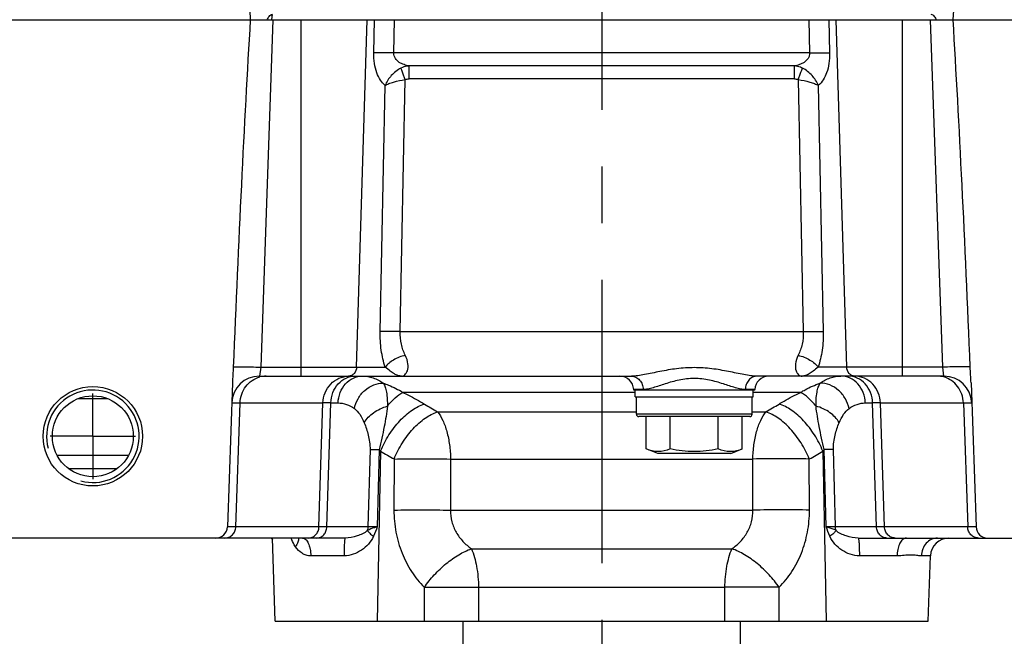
# Model space of a CAD drawing. Header units: millimetres. Extents: x 0 to 594, y 0 to 420.
# Tile 47 of 51: x 314 to 356, y 325 to 352. Entities that reach past the tile are written whole.
import ezdxf

# ---------------------------------------------------------------- set-up
doc = ezdxf.new("R2010")
doc.units = ezdxf.units.MM
doc.header["$LTSCALE"] = 32.67
doc.linetypes.add('CENTER', pattern=[0.6, 0.375, -0.075, 0.075, -0.075])
doc.layers.get('0').update_dxf_attribs({"linetype": 'CONTINUOUS'})
doc.layers.add('3_ALL_AXES', color=7, linetype='CONTINUOUS')
doc.layers.add('LAY0001', color=7, linetype='CONTINUOUS')

msp = doc.modelspace()

# ---------------------------------------------------------------- linework, layer by layer
at = {"color": 7, "linetype": 'CONTINUOUS'}
for p, q in [((305.808, 352.092), (371.99, 352.092)), ((322.824, 336.405), (322.607, 330.175)), ((323.993, 336.692), (340.08, 336.692)), ((353.587, 336.692), (345.5, 336.692)), ((354.756, 336.405), (354.973, 330.175)), ((340.29, 335.042), (340.29, 335.792)), ((345.29, 335.042), (345.29, 335.792)), ((345.19, 334.942), (340.39, 334.942)), ((315.741, 332.692), (317.839, 332.692)), ((327.699, 329.692), (312.384, 329.692)), ((349.881, 329.692), (371.99, 329.692)), ((332.79, 326.092), (332.79, 324.792)), ((344.79, 324.792), (344.79, 326.092))]:
    msp.add_line(p, q, dxfattribs=at)
at = {"color": 9, "linetype": 'CONTINUOUS'}
for p, q in [((324.572, 352.092), (324.047, 337.078)), ((324.531, 352.092), (324.531, 352.101)), ((324.531, 352.092), (324.531, 352.101)), ((325.79, 336.692), (325.79, 352.092)), ((328.194, 337.078), (328.648, 352.092)), ((328.936, 350.671), (328.964, 352.092)), ((329.801, 350.671), (329.83, 352.092)), ((347.75, 352.092), (347.779, 350.671)), ((348.616, 352.092), (348.644, 350.671)), ((349.386, 337.078), (348.932, 352.092)), ((351.79, 336.692), (351.79, 352.092)), ((353.533, 337.078), (353.009, 352.092)), ((353.049, 352.105), (353.049, 352.092)), ((347.779, 350.671), (329.801, 350.671)), ((347.118, 350.107), (330.463, 350.107)), ((330.463, 349.542), (330.463, 350.107)), ((347.118, 349.542), (347.118, 350.107)), ((330.077, 338.623), (330.297, 349.514)), ((347.118, 349.542), (330.463, 349.542)), ((347.283, 349.514), (347.503, 338.623)), ((329.212, 338.623), (329.426, 349.266)), ((348.154, 349.266), (348.369, 338.623)), ((330.077, 338.623), (347.503, 338.623)), ((324.047, 337.078), (323.993, 336.692)), ((324.047, 337.078), (329.433, 337.078)), ((353.533, 337.078), (348.147, 337.078)), ((353.587, 336.692), (353.533, 337.078)), ((340.24, 335.99), (330.193, 335.99)), ((340.585, 336.113), (340.172, 336.113)), ((345.408, 336.113), (344.995, 336.113)), ((347.387, 335.99), (345.34, 335.99)), ((316.166, 335.727), (317.414, 335.727)), ((322.794, 335.534), (322.8, 335.535)), ((322.8, 335.535), (322.817, 335.535)), ((322.8, 335.535), (322.817, 335.535)), ((322.817, 335.535), (323.156, 335.534)), ((322.885, 335.535), (322.998, 335.535)), ((322.969, 330.175), (323.156, 335.534)), ((322.998, 335.535), (323.156, 335.534)), ((323.156, 335.534), (326.738, 335.534)), ((326.566, 330.175), (326.738, 335.534)), ((326.907, 330.175), (327.078, 335.534)), ((327.078, 335.534), (327.394, 335.534)), ((350.186, 335.534), (350.502, 335.534)), ((350.674, 330.175), (350.502, 335.534)), ((350.842, 335.534), (354.424, 335.534)), ((351.014, 330.175), (350.842, 335.534)), ((354.424, 335.534), (354.581, 335.535)), ((354.424, 335.534), (354.763, 335.535)), ((354.424, 335.534), (354.612, 330.175)), ((354.763, 335.535), (354.786, 335.534)), ((331.69, 335.144), (340.29, 335.144)), ((345.29, 335.042), (340.29, 335.042)), ((345.29, 335.144), (345.89, 335.144)), ((328.773, 333.514), (328.684, 330.175)), ((329.169, 333.514), (329.087, 330.175)), ((348.493, 330.175), (348.412, 333.514)), ((348.896, 330.175), (348.807, 333.514)), ((315.245, 333.271), (318.335, 333.271)), ((329.815, 333.109), (329.808, 330.898)), ((332.254, 333.109), (332.253, 330.898)), ((332.254, 333.109), (345.326, 333.109)), ((345.327, 330.898), (345.326, 333.109)), ((347.772, 330.898), (347.765, 333.109)), ((332.253, 330.898), (345.327, 330.898)), ((328.684, 330.175), (322.607, 330.175)), ((322.843, 330.175), (322.708, 330.175)), ((322.969, 330.175), (322.843, 330.175)), ((354.973, 330.175), (348.896, 330.175)), ((354.944, 330.175), (354.855, 330.175)), ((354.97, 330.175), (354.944, 330.175)), ((354.973, 330.175), (354.97, 330.175)), ((325.362, 329.687), (325.36, 329.692)), ((325.362, 329.687), (325.36, 329.692)), ((333.158, 329.229), (344.422, 329.229)), ((327.651, 328.92), (326.21, 328.92)), ((351.562, 328.92), (349.929, 328.92)), ((353.003, 328.92), (352.609, 328.92)), ((333.465, 327.561), (344.115, 327.561))]:
    msp.add_line(p, q, dxfattribs=at)
for points in [[(322.817, 335.535), (322.845, 335.535), (322.885, 335.535)], [(354.581, 335.535), (354.694, 335.535), (354.734, 335.535), (354.763, 335.535)], [(354.763, 335.535), (354.78, 335.535), (354.786, 335.534)], [(322.708, 330.175), (322.646, 330.175), (322.625, 330.175), (322.612, 330.175), (322.607, 330.175)], [(354.855, 330.175), (354.753, 330.175), (354.612, 330.175)]]:
    msp.add_lwpolyline(points, dxfattribs=at)
at = {"color": 7, "linetype": 'CONTINUOUS'}
for radius in [2.15, 1.75]:
    msp.add_circle((316.79, 334.092), radius, dxfattribs=at)
for centre, radius, start, end in [((323.993, 335.492), 1.2, 90, 177.8934), ((339.572, 336.092), 0.6, 2, 90), ((346.008, 336.092), 0.6, 90, 178), ((353.587, 335.492), 1.2, 2.4591, 90), ((340.39, 335.042), 0.1, 180, 270), ((345.19, 335.042), 0.1, 270, 360), ((322.107, 330.192), 0.5, 270, 358), ((355.473, 330.192), 0.5, 182, 270), ((326.529, 330.981), 2.4, 212.5005, 214.5814), ((353.802, 328.892), 0.8, 90.4811, 178)]:
    msp.add_arc(centre, radius, start, end, dxfattribs=at)
at = {"color": 9, "linetype": 'CONTINUOUS'}
for centre, radius, start, end in [((324.284, 335.624), 1.069, 90.049, 105.2046), ((353.297, 335.624), 1.069, 74.7954, 89.951), ((326.908, 205.657), 129.878, 89.92495, 90.07505), ((440.026, 515.184), 210.121, 238.78293, 238.96326), ((237.554, 515.184), 210.121, 301.03674, 301.21707), ((350.672, 183.422), 152.112, 89.93592, 90.06408), ((324.862, 329.32), 6.011, 43.4026, 44.2439), ((408.678, 468.761), 156.91, 239.58032, 239.82777), ((268.902, 468.761), 156.91, 300.17223, 300.41968), ((352.718, 329.321), 6.011, 135.7561, 136.5975), ((351.967, 329.477), 0.215, 98.7503, 107.1405), ((351.965, 329.488), 0.205, 90.0294, 98.7124)]:
    msp.add_arc(centre, radius, start, end, dxfattribs=at)
at = {"color": 2, "linetype": 'CONTINUOUS'}
msp.add_arc((316.79, 334.092), 2, 255, 195, dxfattribs=at)
at = {"color": 7, "linetype": 'CONTINUOUS'}
for centre, major_axis, start_param, end_param in [((323.872, 372.159), (-1.201, 34.384), 1.717216, 2.192717), ((353.708, 372.159), (1.201, 34.384), -2.192717, -1.717216), ((323.872, 332.026), (1.201, 34.384), 0.948875, 1.424377), ((353.708, 332.026), (-1.201, 34.384), -1.424377, -0.948875)]:
    msp.add_ellipse(centre, major_axis=major_axis, ratio=0.034878, start_param=start_param, end_param=end_param, dxfattribs=at)
at = {"color": 9, "linetype": 'CONTINUOUS'}
for points, knots in [([(324.324, 352.092), (324.337, 352.12), (324.364, 352.174), (324.413, 352.25), (324.474, 352.318), (324.533, 352.344), (324.563, 352.344)], [0, 0, 0, 0, 0.250517, 0.501136, 0.751615, 1, 1, 1, 1]), ([(324.531, 352.101), (324.532, 352.121), (324.534, 352.159), (324.538, 352.207), (324.542, 352.245), (324.545, 352.273), (324.549, 352.298), (324.554, 352.315), (324.558, 352.327), (324.563, 352.327)], [0, 0, 0, 0, 0.250381, 0.50076, 0.625951, 0.751139, 0.876287, 0.938774, 1, 1, 1, 1]), ([(353.017, 352.344), (353.047, 352.344), (353.106, 352.318), (353.167, 352.25), (353.216, 352.174), (353.243, 352.12), (353.256, 352.092)], [0, 0, 0, 0, 0.248375, 0.498863, 0.749484, 1, 1, 1, 1]), ([(329.426, 349.266), (329.349, 349.328), (329.204, 349.497), (329.048, 349.823), (328.951, 350.225), (328.933, 350.519), (328.936, 350.671)], [0, 0, 0, 0, 0.194152, 0.428002, 0.700941, 1, 1, 1, 1]), ([(329.801, 350.671), (329.635, 350.675), (329.346, 350.678), (329.058, 350.676), (328.936, 350.671)], [0, 0, 0, 0, 0.57722, 1, 1, 1, 1]), ([(330.463, 350.107), (330.388, 350.118), (330.241, 350.153), (330.031, 350.251), (329.882, 350.389), (329.809, 350.54), (329.799, 350.628), (329.801, 350.671)], [0, 0, 0, 0, 0.237037, 0.477477, 0.727554, 0.860931, 1, 1, 1, 1]), ([(347.779, 350.671), (347.781, 350.628), (347.771, 350.54), (347.698, 350.389), (347.549, 350.251), (347.34, 350.153), (347.192, 350.118), (347.118, 350.107)], [0, 0, 0, 0, 0.139032, 0.272405, 0.52249, 0.762949, 1, 1, 1, 1]), ([(347.779, 350.671), (347.945, 350.675), (348.234, 350.678), (348.523, 350.676), (348.644, 350.671)], [0, 0, 0, 0, 0.57722, 1, 1, 1, 1]), ([(348.644, 350.671), (348.647, 350.519), (348.629, 350.224), (348.51, 349.731), (348.323, 349.401), (348.154, 349.266)], [0, 0, 0, 0, 0.300198, 0.574207, 1, 1, 1, 1]), ([(330.112, 350.009), (329.955, 349.931), (329.68, 349.713), (329.488, 349.421), (329.426, 349.266)], [0, 0, 0, 0, 0.513236, 1, 1, 1, 1]), ([(330.463, 350.107), (330.433, 350.104), (330.312, 350.088), (330.195, 350.049), (330.112, 350.009)], [0, 0, 0, 0, 0.24747, 1, 1, 1, 1]), ([(330.297, 349.514), (330.278, 349.566), (330.217, 349.731), (330.157, 349.896), (330.112, 350.009)], [0, 0, 0, 0, 0.311444, 1, 1, 1, 1]), ([(347.468, 350.009), (347.44, 350.022), (347.329, 350.071), (347.208, 350.099), (347.118, 350.107)], [0, 0, 0, 0, 0.253757, 1, 1, 1, 1]), ([(347.283, 349.514), (347.302, 349.566), (347.363, 349.731), (347.423, 349.896), (347.468, 350.009)], [0, 0, 0, 0, 0.311443, 1, 1, 1, 1]), ([(348.154, 349.266), (348.092, 349.421), (347.9, 349.713), (347.625, 349.931), (347.468, 350.009)], [0, 0, 0, 0, 0.486774, 1, 1, 1, 1]), ([(329.426, 349.266), (329.477, 349.295), (329.597, 349.348), (329.885, 349.443), (330.126, 349.491), (330.297, 349.514)], [0, 0, 0, 0, 0.192945, 0.433032, 1, 1, 1, 1]), ([(347.283, 349.514), (347.454, 349.491), (347.695, 349.443), (347.983, 349.348), (348.103, 349.295), (348.154, 349.266)], [0, 0, 0, 0, 0.566957, 0.807047, 1, 1, 1, 1]), ([(329.433, 337.078), (329.353, 337.315), (329.236, 337.827), (329.206, 338.351), (329.212, 338.623)], [0, 0, 0, 0, 0.479301, 1, 1, 1, 1]), ([(330.077, 338.623), (329.911, 338.626), (329.622, 338.629), (329.333, 338.628), (329.212, 338.623)], [0, 0, 0, 0, 0.57722, 1, 1, 1, 1]), ([(330.299, 337.593), (330.222, 337.745), (330.103, 338.083), (330.072, 338.439), (330.077, 338.623)], [0, 0, 0, 0, 0.480784, 1, 1, 1, 1]), ([(347.503, 338.623), (347.509, 338.439), (347.477, 338.083), (347.358, 337.745), (347.281, 337.593)], [0, 0, 0, 0, 0.519199, 1, 1, 1, 1]), ([(347.503, 338.623), (347.67, 338.626), (347.958, 338.629), (348.247, 338.628), (348.369, 338.623)], [0, 0, 0, 0, 0.57722, 1, 1, 1, 1]), ([(348.369, 338.623), (348.374, 338.351), (348.344, 337.827), (348.227, 337.315), (348.147, 337.078)], [0, 0, 0, 0, 0.520685, 1, 1, 1, 1]), ([(330.299, 337.593), (330.12, 337.551), (329.866, 337.451), (329.586, 337.254), (329.476, 337.139), (329.433, 337.078)], [0, 0, 0, 0, 0.537352, 0.784134, 1, 1, 1, 1]), ([(330.13, 336.692), (330.156, 336.692), (330.21, 336.703), (330.284, 336.75), (330.347, 336.827), (330.417, 336.982), (330.432, 337.256), (330.358, 337.477), (330.299, 337.593)], [0, 0, 0, 0, 0.073305, 0.152923, 0.244387, 0.35226, 0.629587, 1, 1, 1, 1]), ([(347.281, 337.593), (347.222, 337.477), (347.149, 337.256), (347.163, 336.982), (347.233, 336.827), (347.296, 336.75), (347.37, 336.703), (347.424, 336.692), (347.45, 336.692)], [0, 0, 0, 0, 0.370406, 0.647741, 0.755617, 0.847081, 0.926698, 1, 1, 1, 1]), ([(347.281, 337.593), (347.46, 337.551), (347.714, 337.451), (347.994, 337.254), (348.104, 337.139), (348.147, 337.078)], [0, 0, 0, 0, 0.537352, 0.784134, 1, 1, 1, 1]), ([(322.861, 337.084), (322.877, 337.087), (322.923, 337.091), (323.008, 337.094), (323.126, 337.096), (323.336, 337.096), (323.647, 337.091), (323.908, 337.083), (324.047, 337.078)], [0, 0, 0, 0, 0.042332, 0.114698, 0.214946, 0.339952, 0.647876, 1, 1, 1, 1]), ([(328.194, 337.078), (328.191, 336.981), (328.137, 336.83), (327.984, 336.714), (327.892, 336.692), (327.848, 336.692)], [0, 0, 0, 0, 0.519335, 0.764608, 1, 1, 1, 1]), ([(330.13, 336.692), (330.08, 336.692), (329.973, 336.71), (329.811, 336.788), (329.632, 336.917), (329.506, 337.021), (329.433, 337.078)], [0, 0, 0, 0, 0.184187, 0.395122, 0.658334, 1, 1, 1, 1]), ([(345.5, 336.692), (345.412, 336.692), (345.223, 336.709), (344.815, 336.778), (344.257, 336.9), (343.543, 337.025), (342.79, 337.076), (342.037, 337.025), (341.323, 336.9), (340.766, 336.778), (340.357, 336.709), (340.168, 336.692), (340.08, 336.692)], [0, 0, 0, 0, 0.048484, 0.103478, 0.226892, 0.361016, 0.499999, 0.638985, 0.773114, 0.896523, 0.951516, 1, 1, 1, 1]), ([(348.147, 337.078), (348.074, 337.021), (347.949, 336.917), (347.769, 336.788), (347.607, 336.71), (347.5, 336.692), (347.45, 336.692)], [0, 0, 0, 0, 0.341665, 0.604878, 0.815813, 1, 1, 1, 1]), ([(349.732, 336.692), (349.688, 336.692), (349.596, 336.714), (349.443, 336.83), (349.389, 336.981), (349.386, 337.078)], [0, 0, 0, 0, 0.235392, 0.480665, 1, 1, 1, 1]), ([(354.719, 337.084), (354.703, 337.087), (354.657, 337.091), (354.572, 337.094), (354.455, 337.096), (354.244, 337.096), (353.933, 337.091), (353.672, 337.083), (353.533, 337.078)], [0, 0, 0, 0, 0.042332, 0.114698, 0.214946, 0.339952, 0.647876, 1, 1, 1, 1]), ([(323.156, 335.534), (323.16, 335.662), (323.207, 335.916), (323.387, 336.255), (323.659, 336.517), (323.886, 336.623), (324.003, 336.655)], [0, 0, 0, 0, 0.255836, 0.508551, 0.756526, 1, 1, 1, 1]), ([(326.738, 335.534), (326.743, 335.685), (326.806, 335.985), (327.052, 336.366), (327.416, 336.626), (327.705, 336.69), (327.848, 336.692)], [0, 0, 0, 0, 0.257062, 0.509947, 0.757063, 1, 1, 1, 1]), ([(327.078, 335.534), (327.083, 335.686), (327.143, 335.986), (327.376, 336.369), (327.722, 336.63), (328.001, 336.692), (328.137, 336.692)], [0, 0, 0, 0, 0.264176, 0.520026, 0.76423, 1, 1, 1, 1]), ([(327.394, 335.534), (327.398, 335.686), (327.458, 335.986), (327.691, 336.369), (328.038, 336.63), (328.317, 336.692), (328.453, 336.692)], [0, 0, 0, 0, 0.264176, 0.520026, 0.76423, 1, 1, 1, 1]), ([(328.098, 335.289), (328.125, 335.439), (328.236, 335.732), (328.53, 336.091), (328.914, 336.331), (329.208, 336.389), (329.349, 336.386)], [0, 0, 0, 0, 0.254668, 0.51278, 0.763622, 1, 1, 1, 1]), ([(328.453, 336.692), (328.607, 336.692), (328.928, 336.636), (329.214, 336.482), (329.349, 336.386)], [0, 0, 0, 0, 0.481906, 1, 1, 1, 1]), ([(329.349, 336.386), (329.382, 336.335), (329.436, 336.207), (329.514, 335.876), (329.527, 335.596), (329.525, 335.395)], [0, 0, 0, 0, 0.178958, 0.406291, 1, 1, 1, 1]), ([(329.349, 336.386), (329.424, 336.361), (329.716, 336.253), (329.996, 336.113), (330.193, 335.99)], [0, 0, 0, 0, 0.25453, 1, 1, 1, 1]), ([(340.08, 336.692), (340.145, 336.692), (340.279, 336.661), (340.444, 336.529), (340.554, 336.338), (340.583, 336.189), (340.585, 336.113)], [0, 0, 0, 0, 0.230321, 0.472434, 0.73057, 1, 1, 1, 1]), ([(344.995, 336.113), (344.929, 336.113), (344.786, 336.132), (344.47, 336.215), (344.027, 336.368), (343.44, 336.539), (342.79, 336.616), (342.14, 336.539), (341.553, 336.368), (341.11, 336.215), (340.794, 336.132), (340.651, 336.113), (340.585, 336.113)], [0, 0, 0, 0, 0.043789, 0.095224, 0.216286, 0.353806, 0.499998, 0.646194, 0.783721, 0.904778, 0.95621, 1, 1, 1, 1]), ([(345.5, 336.692), (345.436, 336.692), (345.301, 336.661), (345.136, 336.529), (345.026, 336.338), (344.998, 336.189), (344.995, 336.113)], [0, 0, 0, 0, 0.230321, 0.472435, 0.73057, 1, 1, 1, 1]), ([(347.387, 335.99), (347.453, 336.031), (347.721, 336.187), (348.009, 336.311), (348.231, 336.386)], [0, 0, 0, 0, 0.246421, 1, 1, 1, 1]), ([(348.055, 335.395), (348.053, 335.596), (348.066, 335.876), (348.144, 336.207), (348.198, 336.335), (348.231, 336.386)], [0, 0, 0, 0, 0.593695, 0.821043, 1, 1, 1, 1]), ([(348.231, 336.386), (348.366, 336.482), (348.652, 336.636), (348.974, 336.692), (349.128, 336.692)], [0, 0, 0, 0, 0.518083, 1, 1, 1, 1]), ([(349.483, 335.289), (349.455, 335.439), (349.344, 335.732), (349.05, 336.091), (348.666, 336.331), (348.372, 336.389), (348.231, 336.386)], [0, 0, 0, 0, 0.254667, 0.51278, 0.763623, 1, 1, 1, 1]), ([(350.186, 335.534), (350.182, 335.686), (350.122, 335.986), (349.889, 336.369), (349.542, 336.63), (349.263, 336.692), (349.128, 336.692)], [0, 0, 0, 0, 0.264176, 0.520026, 0.76423, 1, 1, 1, 1]), ([(350.502, 335.534), (350.497, 335.686), (350.438, 335.986), (350.205, 336.369), (349.858, 336.63), (349.579, 336.692), (349.443, 336.692)], [0, 0, 0, 0, 0.264176, 0.520026, 0.76423, 1, 1, 1, 1]), ([(350.842, 335.534), (350.837, 335.685), (350.774, 335.985), (350.528, 336.366), (350.164, 336.626), (349.875, 336.69), (349.732, 336.692)], [0, 0, 0, 0, 0.257062, 0.509947, 0.757063, 1, 1, 1, 1]), ([(354.424, 335.534), (354.42, 335.662), (354.373, 335.916), (354.193, 336.255), (353.921, 336.517), (353.694, 336.623), (353.577, 336.655)], [0, 0, 0, 0, 0.255836, 0.508551, 0.756526, 1, 1, 1, 1]), ([(329.525, 335.395), (329.63, 335.524), (329.833, 335.745), (330.074, 335.928), (330.193, 335.99)], [0, 0, 0, 0, 0.553999, 1, 1, 1, 1]), ([(330.193, 335.99), (330.275, 335.95), (330.591, 335.793), (330.9, 335.622), (331.124, 335.486)], [0, 0, 0, 0, 0.258438, 1, 1, 1, 1]), ([(346.456, 335.486), (346.529, 335.53), (346.833, 335.709), (347.146, 335.873), (347.387, 335.99)], [0, 0, 0, 0, 0.241334, 1, 1, 1, 1]), ([(348.055, 335.395), (347.95, 335.524), (347.747, 335.745), (347.506, 335.928), (347.387, 335.99)], [0, 0, 0, 0, 0.553998, 1, 1, 1, 1]), ([(327.394, 335.534), (327.515, 335.534), (327.768, 335.489), (327.992, 335.366), (328.098, 335.289)], [0, 0, 0, 0, 0.481879, 1, 1, 1, 1]), ([(329.23, 333.451), (329.329, 333.693), (329.571, 334.157), (330.03, 334.76), (330.546, 335.224), (330.935, 335.43), (331.124, 335.486)], [0, 0, 0, 0, 0.275217, 0.546096, 0.792485, 1, 1, 1, 1]), ([(348.35, 333.451), (348.251, 333.693), (348.009, 334.157), (347.55, 334.76), (347.034, 335.224), (346.645, 335.43), (346.456, 335.486)], [0, 0, 0, 0, 0.275217, 0.546096, 0.792485, 1, 1, 1, 1]), ([(349.483, 335.289), (349.588, 335.366), (349.812, 335.489), (350.065, 335.534), (350.186, 335.534)], [0, 0, 0, 0, 0.518109, 1, 1, 1, 1]), ([(328.098, 335.289), (328.19, 335.223), (328.358, 335.028), (328.472, 334.802), (328.525, 334.675)], [0, 0, 0, 0, 0.451384, 1, 1, 1, 1]), ([(328.525, 334.675), (328.616, 334.848), (328.924, 335.156), (329.31, 335.336), (329.525, 335.395)], [0, 0, 0, 0, 0.468573, 1, 1, 1, 1]), ([(329.525, 335.395), (329.493, 335.098), (329.386, 334.468), (329.249, 333.844), (329.169, 333.514)], [0, 0, 0, 0, 0.468251, 1, 1, 1, 1]), ([(329.815, 333.109), (329.913, 333.35), (330.151, 333.812), (330.605, 334.414), (331.116, 334.878), (331.502, 335.087), (331.69, 335.144)], [0, 0, 0, 0, 0.274941, 0.545564, 0.791998, 1, 1, 1, 1]), ([(331.69, 335.144), (331.782, 335.035), (331.943, 334.76), (332.112, 334.279), (332.222, 333.716), (332.251, 333.315), (332.254, 333.109)], [0, 0, 0, 0, 0.19978, 0.439815, 0.71105, 1, 1, 1, 1]), ([(345.326, 333.109), (345.329, 333.315), (345.358, 333.716), (345.468, 334.279), (345.637, 334.76), (345.798, 335.035), (345.89, 335.144)], [0, 0, 0, 0, 0.28895, 0.560185, 0.80022, 1, 1, 1, 1]), ([(347.765, 333.109), (347.667, 333.35), (347.429, 333.812), (346.975, 334.414), (346.464, 334.878), (346.078, 335.087), (345.89, 335.144)], [0, 0, 0, 0, 0.274941, 0.545564, 0.791998, 1, 1, 1, 1]), ([(348.412, 333.514), (348.331, 333.844), (348.194, 334.468), (348.087, 335.098), (348.055, 335.395)], [0, 0, 0, 0, 0.53174, 1, 1, 1, 1]), ([(349.055, 334.675), (348.964, 334.848), (348.656, 335.156), (348.27, 335.336), (348.055, 335.395)], [0, 0, 0, 0, 0.468573, 1, 1, 1, 1]), ([(349.055, 334.675), (349.108, 334.802), (349.222, 335.028), (349.39, 335.223), (349.483, 335.289)], [0, 0, 0, 0, 0.548603, 1, 1, 1, 1]), ([(328.525, 334.675), (328.596, 334.503), (328.685, 334.226), (328.76, 333.835), (328.776, 333.623), (328.773, 333.514)], [0, 0, 0, 0, 0.468574, 0.726113, 1, 1, 1, 1]), ([(348.807, 333.514), (348.804, 333.623), (348.82, 333.835), (348.895, 334.226), (348.984, 334.503), (349.055, 334.675)], [0, 0, 0, 0, 0.273868, 0.531416, 1, 1, 1, 1]), ([(328.773, 333.514), (328.799, 333.515), (328.931, 333.516), (329.063, 333.516), (329.169, 333.514)], [0, 0, 0, 0, 0.196686, 1, 1, 1, 1]), ([(348.807, 333.514), (348.781, 333.515), (348.649, 333.516), (348.517, 333.516), (348.412, 333.514)], [0, 0, 0, 0, 0.196686, 1, 1, 1, 1]), ([(329.815, 333.109), (330.213, 333.119), (331.026, 333.126), (331.839, 333.119), (332.254, 333.109)], [0, 0, 0, 0, 0.489622, 1, 1, 1, 1]), ([(347.765, 333.109), (347.367, 333.119), (346.554, 333.126), (345.741, 333.119), (345.326, 333.109)], [0, 0, 0, 0, 0.489622, 1, 1, 1, 1]), ([(329.808, 330.898), (329.807, 330.579), (329.864, 329.945), (330.124, 329.043), (330.541, 328.234), (330.914, 327.768), (331.118, 327.561)], [0, 0, 0, 0, 0.26074, 0.515957, 0.762741, 1, 1, 1, 1]), ([(329.808, 330.898), (330.207, 330.908), (331.022, 330.915), (331.838, 330.907), (332.253, 330.898)], [0, 0, 0, 0, 0.48978, 1, 1, 1, 1]), ([(332.253, 330.898), (332.251, 330.73), (332.291, 330.395), (332.481, 329.931), (332.777, 329.535), (333.026, 329.322), (333.158, 329.229)], [0, 0, 0, 0, 0.254677, 0.506242, 0.754359, 1, 1, 1, 1]), ([(344.422, 329.229), (344.554, 329.322), (344.803, 329.535), (345.099, 329.931), (345.29, 330.395), (345.33, 330.73), (345.327, 330.898)], [0, 0, 0, 0, 0.245631, 0.493747, 0.74531, 1, 1, 1, 1]), ([(347.772, 330.898), (347.373, 330.908), (346.558, 330.915), (345.743, 330.907), (345.327, 330.898)], [0, 0, 0, 0, 0.48978, 1, 1, 1, 1]), ([(346.462, 327.561), (346.666, 327.768), (347.039, 328.234), (347.456, 329.043), (347.716, 329.945), (347.773, 330.579), (347.772, 330.898)], [0, 0, 0, 0, 0.237251, 0.484034, 0.739251, 1, 1, 1, 1]), ([(322.499, 329.692), (322.559, 329.692), (322.681, 329.718), (322.835, 329.825), (322.939, 329.985), (322.966, 330.112), (322.969, 330.175)], [0, 0, 0, 0, 0.242925, 0.489985, 0.74287, 1, 1, 1, 1]), ([(326.097, 329.692), (326.157, 329.692), (326.279, 329.718), (326.433, 329.825), (326.537, 329.985), (326.564, 330.112), (326.566, 330.175)], [0, 0, 0, 0, 0.242925, 0.489985, 0.74287, 1, 1, 1, 1]), ([(326.465, 329.692), (326.522, 329.692), (326.638, 329.718), (326.783, 329.827), (326.88, 329.987), (326.905, 330.112), (326.907, 330.175)], [0, 0, 0, 0, 0.235769, 0.479974, 0.735825, 1, 1, 1, 1]), ([(328.657, 330.018), (328.599, 329.958), (328.455, 329.868), (328.137, 329.741), (327.876, 329.692), (327.699, 329.692)], [0, 0, 0, 0, 0.242944, 0.484485, 1, 1, 1, 1]), ([(329.087, 330.175), (329.045, 330.163), (328.899, 330.119), (328.754, 330.068), (328.657, 330.018)], [0, 0, 0, 0, 0.282507, 1, 1, 1, 1]), ([(328.657, 330.018), (328.687, 329.975), (328.772, 329.885), (328.867, 329.808), (328.923, 329.766)], [0, 0, 0, 0, 0.429263, 1, 1, 1, 1]), ([(329.087, 330.175), (329.046, 330.175), (328.912, 330.174), (328.778, 330.174), (328.684, 330.175)], [0, 0, 0, 0, 0.29987, 1, 1, 1, 1]), ([(348.924, 330.018), (348.894, 330.033), (348.755, 330.096), (348.608, 330.142), (348.493, 330.175)], [0, 0, 0, 0, 0.217663, 1, 1, 1, 1]), ([(348.896, 330.175), (348.87, 330.175), (348.735, 330.174), (348.601, 330.174), (348.493, 330.175)], [0, 0, 0, 0, 0.196152, 1, 1, 1, 1]), ([(348.924, 330.018), (348.894, 329.975), (348.808, 329.885), (348.713, 329.808), (348.657, 329.766)], [0, 0, 0, 0, 0.429267, 1, 1, 1, 1]), ([(349.881, 329.692), (349.704, 329.692), (349.443, 329.741), (349.126, 329.868), (348.981, 329.958), (348.924, 330.018)], [0, 0, 0, 0, 0.515537, 0.757068, 1, 1, 1, 1]), ([(351.115, 329.692), (351.058, 329.692), (350.942, 329.718), (350.798, 329.827), (350.7, 329.987), (350.675, 330.112), (350.674, 330.175)], [0, 0, 0, 0, 0.235769, 0.479974, 0.735825, 1, 1, 1, 1]), ([(351.483, 329.692), (351.423, 329.692), (351.301, 329.718), (351.147, 329.825), (351.043, 329.985), (351.016, 330.112), (351.014, 330.175)], [0, 0, 0, 0, 0.242925, 0.489985, 0.74287, 1, 1, 1, 1]), ([(355.081, 329.692), (355.021, 329.692), (354.899, 329.718), (354.745, 329.825), (354.641, 329.985), (354.614, 330.112), (354.612, 330.175)], [0, 0, 0, 0, 0.242925, 0.489985, 0.74287, 1, 1, 1, 1]), ([(325.551, 329.315), (325.532, 329.344), (325.459, 329.463), (325.4, 329.59), (325.362, 329.687)], [0, 0, 0, 0, 0.246434, 1, 1, 1, 1]), ([(325.678, 329.693), (325.685, 329.634), (325.657, 329.497), (325.593, 329.379), (325.551, 329.315)], [0, 0, 0, 0, 0.435993, 1, 1, 1, 1]), ([(325.861, 329.692), (325.884, 329.692), (325.933, 329.681), (325.998, 329.633), (326.057, 329.56), (326.108, 329.464), (326.151, 329.348), (326.195, 329.166), (326.209, 329.02), (326.21, 328.92)], [0, 0, 0, 0, 0.075184, 0.160633, 0.26242, 0.382347, 0.519396, 0.67079, 1, 1, 1, 1]), ([(328.923, 329.766), (328.868, 329.646), (328.718, 329.422), (328.417, 329.157), (328.057, 328.971), (327.787, 328.92), (327.651, 328.92)], [0, 0, 0, 0, 0.248581, 0.495901, 0.746059, 1, 1, 1, 1]), ([(327.699, 329.692), (327.697, 329.692), (327.693, 329.687), (327.687, 329.668), (327.679, 329.625), (327.672, 329.555), (327.665, 329.461), (327.659, 329.346), (327.653, 329.163), (327.651, 329.019), (327.651, 328.92)], [0, 0, 0, 0, 0.007603, 0.022953, 0.080148, 0.171875, 0.295071, 0.445325, 0.61718, 1, 1, 1, 1]), ([(349.929, 328.92), (349.794, 328.92), (349.523, 328.971), (349.164, 329.157), (348.862, 329.422), (348.712, 329.646), (348.657, 329.766)], [0, 0, 0, 0, 0.253991, 0.504156, 0.751429, 1, 1, 1, 1]), ([(349.881, 329.692), (349.883, 329.692), (349.887, 329.687), (349.893, 329.668), (349.901, 329.625), (349.908, 329.555), (349.915, 329.461), (349.921, 329.346), (349.927, 329.163), (349.929, 329.019), (349.929, 328.92)], [0, 0, 0, 0, 0.007603, 0.022953, 0.080148, 0.171875, 0.295071, 0.445325, 0.617179, 1, 1, 1, 1]), ([(351.903, 329.683), (351.853, 329.668), (351.752, 329.591), (351.65, 329.414), (351.581, 329.183), (351.564, 329.011), (351.562, 328.92)], [0, 0, 0, 0, 0.180295, 0.4115, 0.691149, 1, 1, 1, 1]), ([(353.3, 329.692), (353.211, 329.692), (353.028, 329.65), (352.802, 329.476), (352.651, 329.221), (352.612, 329.021), (352.609, 328.92)], [0, 0, 0, 0, 0.23329, 0.476534, 0.733422, 1, 1, 1, 1]), ([(326.21, 328.92), (326.143, 328.92), (326.01, 328.94), (325.767, 329.054), (325.625, 329.205), (325.551, 329.315)], [0, 0, 0, 0, 0.251136, 0.498584, 1, 1, 1, 1]), ([(331.118, 327.561), (331.249, 327.751), (331.543, 328.114), (332.047, 328.589), (332.587, 328.973), (332.97, 329.162), (333.158, 329.229)], [0, 0, 0, 0, 0.258483, 0.522969, 0.775518, 1, 1, 1, 1]), ([(333.158, 329.229), (333.263, 328.988), (333.41, 328.433), (333.461, 327.866), (333.465, 327.561)], [0, 0, 0, 0, 0.463868, 1, 1, 1, 1]), ([(344.115, 327.561), (344.119, 327.866), (344.17, 328.433), (344.317, 328.988), (344.422, 329.229)], [0, 0, 0, 0, 0.536132, 1, 1, 1, 1]), ([(346.462, 327.561), (346.332, 327.751), (346.037, 328.114), (345.533, 328.589), (344.994, 328.973), (344.61, 329.162), (344.422, 329.229)], [0, 0, 0, 0, 0.258483, 0.522969, 0.775518, 1, 1, 1, 1]), ([(352.609, 328.92), (352.539, 328.92), (352.389, 328.945), (352.143, 328.965), (351.863, 328.94), (351.666, 328.92), (351.562, 328.92)], [0, 0, 0, 0, 0.199151, 0.434578, 0.703244, 1, 1, 1, 1]), ([(331.118, 327.561), (331.499, 327.57), (332.282, 327.577), (333.064, 327.57), (333.465, 327.561)], [0, 0, 0, 0, 0.487251, 1, 1, 1, 1]), ([(346.462, 327.561), (346.081, 327.57), (345.298, 327.577), (344.516, 327.57), (344.115, 327.561)], [0, 0, 0, 0, 0.487251, 1, 1, 1, 1])]:
    msp.add_open_spline(points, degree=3, knots=knots, dxfattribs=at)
for points in [[(330.297, 349.514), (330.349, 349.533), (330.406, 349.542), (330.463, 349.542)], [(347.118, 349.542), (347.174, 349.542), (347.231, 349.533), (347.283, 349.514)], [(328.684, 330.175), (328.683, 330.122), (328.673, 330.068), (328.657, 330.018)], [(329.087, 330.175), (329.036, 330.037), (328.984, 329.9), (328.923, 329.766)], [(348.657, 329.766), (348.596, 329.9), (348.544, 330.037), (348.493, 330.175)], [(348.924, 330.018), (348.907, 330.068), (348.898, 330.122), (348.896, 330.175)]]:
    msp.add_open_spline(points, degree=3, dxfattribs=at)
at = {"color": 7, "linetype": 'CONTINUOUS'}
for points in [[(322.861, 337.084), (322.852, 336.858), (322.832, 336.631), (322.824, 336.405)], [(354.756, 336.405), (354.748, 336.631), (354.728, 336.858), (354.719, 337.084)]]:
    msp.add_open_spline(points, degree=3, dxfattribs=at)
at = {"layer": '3_ALL_AXES', "color": 2, "linetype": 'CENTER'}
for p, q in [((338.79, 380.057), (338.79, 296.668)), ((316.79, 334.092), (316.79, 335.942)), ((316.79, 334.092), (314.94, 334.092)), ((316.79, 334.092), (318.64, 334.092)), ((316.79, 334.092), (316.79, 332.242))]:
    msp.add_line(p, q, dxfattribs=at)
at = {"layer": '3_ALL_AXES', "color": 7, "linetype": 'CONTINUOUS'}
for p, q in [((340.173, 336.092), (340.172, 336.113)), ((345.408, 336.092), (340.173, 336.092)), ((340.24, 335.792), (340.24, 336.092)), ((345.34, 335.792), (345.34, 336.092)), ((345.408, 336.092), (345.408, 336.113)), ((340.24, 335.792), (345.34, 335.792)), ((340.712, 333.542), (340.712, 334.942)), ((341.751, 333.542), (341.751, 334.942)), ((343.829, 333.542), (343.829, 334.942)), ((344.869, 333.542), (344.869, 334.942)), ((341.212, 333.342), (340.712, 333.542)), ((344.369, 333.342), (341.212, 333.342)), ((344.369, 333.342), (344.869, 333.542)), ((324.676, 326.092), (352.904, 326.092))]:
    msp.add_line(p, q, dxfattribs=at)
at = {"layer": '3_ALL_AXES', "color": 9, "linetype": 'CONTINUOUS'}
for p, q in [((329.23, 333.451), (329.082, 326.092)), ((348.35, 333.451), (348.498, 326.092)), ((331.118, 327.561), (331.112, 326.092)), ((333.465, 327.561), (333.464, 326.092)), ((344.116, 326.092), (344.115, 327.561)), ((346.468, 326.092), (346.462, 327.561))]:
    msp.add_line(p, q, dxfattribs=at)
at = {"layer": '3_ALL_AXES', "color": 7, "linetype": 'CONTINUOUS'}
for points in [[(341.751, 333.542), (341.586, 333.477), (341.231, 333.385), (340.876, 333.477), (340.712, 333.542)], [(343.829, 333.542), (343.488, 333.474), (342.79, 333.388), (342.092, 333.474), (341.751, 333.542)], [(344.869, 333.542), (344.704, 333.477), (344.349, 333.385), (343.994, 333.477), (343.829, 333.542)]]:
    msp.add_open_spline(points, degree=3, knots=[0, 0, 0, 0, 0.5, 1, 1, 1, 1], dxfattribs=at)
at = {"layer": 'LAY0001', "color": 7, "linetype": 'CONTINUOUS'}
for p, q in [((324.676, 326.092), (324.551, 329.692)), ((352.904, 326.092), (353.003, 328.92))]:
    msp.add_line(p, q, dxfattribs=at)

doc.saveas('drawing.dxf')
